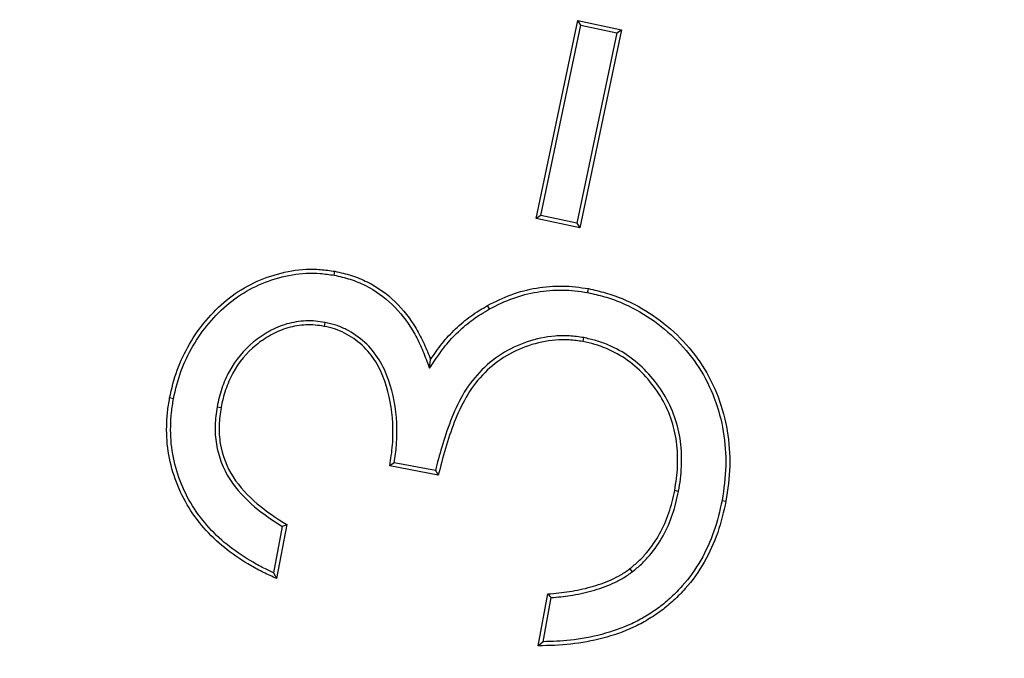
# Model space of a CAD drawing. Header units: inches. Extents: x 0.4 to 16.6, y 0.2 to 10.8.
# Tile 6 of 28: x 2.848 to 3.021, y 5.38 to 5.492. Entities that reach past the tile are written whole.
import ezdxf

# ---------------------------------------------------------------- set-up
doc = ezdxf.new("R2010")
doc.units = ezdxf.units.IN
doc.header["$MEASUREMENT"] = 0
doc.layers.add('SLD-0', color=7, linetype='Continuous', lineweight=25)
doc.styles.add('SLDTEXTSTYLE0', font='TXT', dxfattribs={"width": 0.75})
doc.dimstyles.new('SLDDIMSTYLE0', dxfattribs={"dimtxt": 0.1458333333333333, "dimasz": 0.13, "dimexe": 0, "dimexo": 0.0625, "dimgap": 0.03645833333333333, "dimtad": 0, "dimtih": 1, "dimtoh": 1, "dimdec": 1, "dimlfac": 2, "dimrnd": 1e-09, "dimzin": 12, "dimdsep": 46, "dimtxsty": 'SLDTEXTSTYLE0', "dimsah": 1, "dimcen": 0.09, "dimadec": 0, "dimazin": 3, "dimtfac": 1, "dimtdec": 1, "dimtofl": 0, "dimtmove": 0, "dimatfit": 3, "dimfxl": 0, "dimfrac": 2, "dimtolj": 1, "dimtzin": 12, "dimarcsym": 0})

# ---------------------------------------------------------------- blocks, each defined once
blk = doc.blocks.new('_D_3')
at = {"layer": 'SLD-0'}
for p, q in [((4.215712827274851, 5.962631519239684), (4.215712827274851, 3.396223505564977)), ((2.111885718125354, 4.046684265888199), (2.111885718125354, 3.396223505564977)), ((2.111885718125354, 3.521223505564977), (2.855079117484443, 3.521223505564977)), ((3.024608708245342, 3.521223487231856), (2.980251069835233, 3.521223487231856)), ((2.980251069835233, 3.521223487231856), (2.980251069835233, 3.289510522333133)), ((3.34787260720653, 3.521223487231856), (3.392230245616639, 3.521223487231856)), ((3.392230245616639, 3.521223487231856), (3.392230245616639, 3.289510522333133)), ((4.215712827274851, 3.521223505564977), (3.517402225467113, 3.521223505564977)), ((2.980251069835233, 3.289510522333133), (3.024608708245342, 3.289510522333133)), ((3.392230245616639, 3.289510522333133), (3.34787260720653, 3.289510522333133))]:
    blk.add_line(p, q, dxfattribs=at)
for points in [[(2.111885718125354, 3.521223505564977), (2.241885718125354, 3.501223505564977), (2.241885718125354, 3.541223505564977)], [(4.215712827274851, 3.521223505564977), (4.085712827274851, 3.541223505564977), (4.085712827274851, 3.501223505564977)]]:
    blk.add_solid(points, dxfattribs=at)
at = {"layer": 'SLD-0', "char_height": 0.1458333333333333, "attachment_point": 1, "style": 'SLDTEXTSTYLE0'}
for s, insert in [('4.2', (3.051614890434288, 3.7387842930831)), ('107', (3.024608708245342, 3.477499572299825))]:
    blk.add_mtext(s, dxfattribs=dict(at, insert=insert))

msp = doc.modelspace()

# ---------------------------------------------------------------- linework, layer by layer
at = {"color": 7, "linetype": 'Continuous', "lineweight": 25}
for p, q in [((2.938821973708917, 5.456872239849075), (2.946129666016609, 5.491545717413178)), ((2.946669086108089, 5.490718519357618), (2.946129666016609, 5.491545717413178)), ((2.946129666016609, 5.491545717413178), (2.95381796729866, 5.489928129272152)), ((2.939649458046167, 5.457411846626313), (2.946669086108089, 5.490718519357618)), ((2.952990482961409, 5.489388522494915), (2.945970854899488, 5.456081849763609)), ((2.95381796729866, 5.489928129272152), (2.946510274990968, 5.455254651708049)), ((2.946669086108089, 5.490718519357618), (2.952990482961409, 5.489388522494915)), ((2.952990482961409, 5.489388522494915), (2.95381796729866, 5.489928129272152)), ((2.939649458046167, 5.457411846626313), (2.938821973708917, 5.456872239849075)), ((2.946510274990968, 5.455254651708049), (2.938821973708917, 5.456872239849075)), ((2.945970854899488, 5.456081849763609), (2.939649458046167, 5.457411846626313)), ((2.945970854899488, 5.456081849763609), (2.946510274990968, 5.455254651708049)), ((2.903467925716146, 5.446950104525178), (2.90359398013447, 5.447637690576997)), ((2.930690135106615, 5.441032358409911), (2.930350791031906, 5.441643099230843)), ((2.901861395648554, 5.438675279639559), (2.901728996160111, 5.437989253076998)), ((2.947165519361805, 5.436012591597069), (2.947040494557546, 5.435324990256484)), ((2.920194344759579, 5.430676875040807), (2.920359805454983, 5.432165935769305)), ((2.875353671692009, 5.425315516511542), (2.874667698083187, 5.425448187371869)), ((2.882980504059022, 5.423892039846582), (2.883669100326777, 5.42377350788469)), ((2.921710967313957, 5.411936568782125), (2.913204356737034, 5.413535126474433)), ((2.921195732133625, 5.412744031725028), (2.914000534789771, 5.414096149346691)), ((2.9637886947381, 5.409085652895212), (2.963102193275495, 5.409215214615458)), ((2.971397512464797, 5.407515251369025), (2.972084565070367, 5.407388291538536)), ((2.895163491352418, 5.403277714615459), (2.893393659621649, 5.393819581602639)), ((2.894389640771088, 5.402939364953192), (2.892870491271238, 5.394820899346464)), ((2.955688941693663, 5.394998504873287), (2.955261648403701, 5.395551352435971)), ((2.939218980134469, 5.382039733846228), (2.940912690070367, 5.39111725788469)), ((2.940062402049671, 5.382752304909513), (2.941502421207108, 5.390470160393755))]:
    msp.add_line(p, q, dxfattribs=at)
at = {"color": 7, "linetype": 'Continuous', "lineweight": 25, "flags": 128}
for points in [[(2.947859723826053, 5.443906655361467), (2.947925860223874, 5.444249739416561), (2.947992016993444, 5.444592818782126)], [(2.914000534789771, 5.414096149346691), (2.91360271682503, 5.413815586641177), (2.913204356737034, 5.413535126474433)], [(2.892870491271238, 5.394820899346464), (2.893131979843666, 5.394319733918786), (2.893393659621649, 5.393819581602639)], [(2.941502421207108, 5.390470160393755), (2.94130583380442, 5.390685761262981), (2.9411092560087, 5.390901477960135), (2.940912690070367, 5.39111725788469)], [(2.940062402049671, 5.382752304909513), (2.939640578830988, 5.382395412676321), (2.939218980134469, 5.382039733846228)]]:
    msp.add_lwpolyline(points, dxfattribs=at)
at = {"color": 7, "linetype": 'Continuous', "lineweight": 25}
for centre, radius, start, end in [((5.587782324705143, 4.821704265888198), 3.079333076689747, 139.0427116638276, 180), ((5.587782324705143, 4.821704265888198), 3.056818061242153, 139.0427116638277, 180), ((5.587782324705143, 4.821704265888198), 2.869496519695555, 156.2236470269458, 179.50121331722), ((3.557829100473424, 5.81840621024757), 0.7548932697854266, 212.5052485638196, 212.577948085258), ((2.750037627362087, 5.734145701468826), 0.3612964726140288, 293.5493591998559, 293.6832968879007)]:
    msp.add_arc(centre, radius, start, end, dxfattribs=at)
for points, knots in [([(2.874667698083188, 5.425448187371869), (2.875033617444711, 5.427093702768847), (2.875416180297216, 5.428738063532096), (2.876573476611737, 5.431904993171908), (2.877302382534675, 5.433433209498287), (2.879846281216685, 5.437803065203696), (2.882038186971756, 5.440436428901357), (2.887250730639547, 5.444712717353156), (2.890329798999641, 5.446256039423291), (2.895205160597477, 5.447601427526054), (2.896873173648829, 5.447908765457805), (2.899400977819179, 5.448028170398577), (2.900245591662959, 5.448011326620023), (2.901923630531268, 5.447871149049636), (2.902758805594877, 5.447754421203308), (2.90359398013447, 5.447637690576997)], [0, 0, 0, 0, 0.125, 0.125, 0.25, 0.25, 0.5, 0.5, 0.75, 0.75, 0.875, 0.875, 0.9375, 0.9375, 1, 1, 1, 1]), ([(2.875353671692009, 5.42531551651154), (2.875719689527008, 5.426960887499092), (2.876089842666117, 5.428546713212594), (2.877213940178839, 5.431622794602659), (2.877925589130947, 5.433115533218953), (2.880410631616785, 5.437384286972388), (2.882555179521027, 5.439957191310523), (2.887619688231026, 5.44411203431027), (2.890599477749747, 5.445605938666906), (2.89534900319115, 5.446916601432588), (2.896966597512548, 5.447213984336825), (2.899403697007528, 5.447329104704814), (2.900213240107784, 5.447313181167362), (2.901830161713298, 5.447178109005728), (2.90264282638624, 5.447065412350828), (2.90346792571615, 5.446950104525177)], [0.0004776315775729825, 0.0004776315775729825, 0.0004776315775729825, 0.0004776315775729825, 0.125, 0.125, 0.25, 0.25, 0.5, 0.5, 0.75, 0.75, 0.875, 0.875, 0.9375, 0.9375, 0.9992670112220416, 0.9992670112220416, 0.9992670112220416, 0.9992670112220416]), ([(2.903467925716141, 5.446950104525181), (2.904433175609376, 5.446730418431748), (2.905379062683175, 5.446513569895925), (2.907200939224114, 5.445936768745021), (2.908095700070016, 5.445570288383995), (2.910677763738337, 5.444270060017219), (2.912276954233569, 5.443145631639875), (2.915035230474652, 5.44045934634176), (2.916228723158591, 5.438898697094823), (2.917729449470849, 5.436398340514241), (2.918178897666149, 5.435536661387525), (2.918982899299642, 5.433760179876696), (2.919344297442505, 5.432840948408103), (2.919709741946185, 5.43191058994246), (2.919871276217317, 5.431499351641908), (2.920032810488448, 5.431088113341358), (2.92019434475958, 5.430676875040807)], [0.001235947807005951, 0.001235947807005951, 0.001235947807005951, 0.001235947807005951, 0.125, 0.125, 0.25, 0.25, 0.5, 0.5, 0.75, 0.75, 0.875, 0.875, 1, 1, 1, 1.055252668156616, 1.055252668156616, 1.055252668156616, 1.055252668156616]), ([(2.903593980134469, 5.447637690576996), (2.904569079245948, 5.447415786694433), (2.905544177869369, 5.447193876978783), (2.907448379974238, 5.446591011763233), (2.90837749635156, 5.446210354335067), (2.911056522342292, 5.444861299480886), (2.912711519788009, 5.443697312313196), (2.915575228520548, 5.440908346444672), (2.916799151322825, 5.43930544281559), (2.918342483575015, 5.436734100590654), (2.918805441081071, 5.435846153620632), (2.919628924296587, 5.434026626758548), (2.919994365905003, 5.433096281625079), (2.920359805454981, 5.432165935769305)], [0, 0, 0, 0, 0.125, 0.125, 0.25, 0.25, 0.5, 0.5, 0.75, 0.75, 0.875, 0.875, 1, 1, 1, 1]), ([(2.930350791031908, 5.44164309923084), (2.931700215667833, 5.442344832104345), (2.933068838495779, 5.443017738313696), (2.935930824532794, 5.444055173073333), (2.937408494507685, 5.444441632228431), (2.940411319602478, 5.444939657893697), (2.941933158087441, 5.445067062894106), (2.944976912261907, 5.445032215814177), (2.946490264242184, 5.444831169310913), (2.947992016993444, 5.444592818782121)], [0, 0, 0, 0, 0.25, 0.25, 0.4999999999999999, 0.4999999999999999, 0.7499999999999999, 0.7499999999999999, 0.9999999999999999, 0.9999999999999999, 0.9999999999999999, 0.9999999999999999]), ([(2.947992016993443, 5.444592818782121), (2.948996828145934, 5.444364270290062), (2.950001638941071, 5.444135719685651), (2.951980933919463, 5.443577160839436), (2.952953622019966, 5.443237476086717), (2.95580494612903, 5.442044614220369), (2.957621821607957, 5.441050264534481), (2.961017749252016, 5.438722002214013), (2.962613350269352, 5.437404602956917), (2.965515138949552, 5.43448467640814), (2.966799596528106, 5.432862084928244), (2.969045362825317, 5.429411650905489), (2.969959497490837, 5.42755408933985), (2.971419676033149, 5.423705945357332), (2.971973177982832, 5.421709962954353), (2.972642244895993, 5.417647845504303), (2.972778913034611, 5.415581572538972), (2.972698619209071, 5.411464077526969), (2.972402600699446, 5.409423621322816), (2.972084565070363, 5.407388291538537)], [0, 0, 0, 0, 0.0625, 0.0625, 0.125, 0.125, 0.25, 0.25, 0.375, 0.375, 0.5, 0.5, 0.625, 0.625, 0.75, 0.75, 0.875, 0.875, 1, 1, 1, 1]), ([(2.930690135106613, 5.441032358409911), (2.932035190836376, 5.441731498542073), (2.933349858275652, 5.442376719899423), (2.936131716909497, 5.443385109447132), (2.937560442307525, 5.443758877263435), (2.940487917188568, 5.444244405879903), (2.941969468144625, 5.44436818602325), (2.944917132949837, 5.444334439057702), (2.946364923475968, 5.444143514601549), (2.947859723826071, 5.443906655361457)], [0.00105596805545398, 0.00105596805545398, 0.00105596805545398, 0.00105596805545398, 0.25, 0.25, 0.4999999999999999, 0.4999999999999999, 0.7499999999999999, 0.7499999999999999, 0.9987346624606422, 0.9987346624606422, 0.9987346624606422, 0.9987346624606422]), ([(2.947859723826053, 5.443906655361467), (2.948856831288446, 5.443679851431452), (2.949842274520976, 5.443454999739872), (2.95176817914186, 5.442911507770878), (2.952708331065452, 5.442583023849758), (2.955486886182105, 5.441420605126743), (2.957265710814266, 5.440447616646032), (2.960583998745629, 5.438172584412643), (2.962154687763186, 5.436875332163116), (2.964983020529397, 5.434029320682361), (2.966241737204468, 5.4324388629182), (2.968432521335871, 5.429072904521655), (2.969322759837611, 5.427263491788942), (2.970750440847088, 5.423500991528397), (2.971291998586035, 5.421548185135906), (2.971945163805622, 5.417582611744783), (2.972079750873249, 5.415550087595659), (2.972001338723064, 5.411529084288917), (2.971715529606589, 5.409551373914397), (2.971397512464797, 5.407515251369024)], [0.0004687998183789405, 0.0004687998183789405, 0.0004687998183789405, 0.0004687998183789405, 0.0625, 0.0625, 0.125, 0.125, 0.25, 0.25, 0.375, 0.375, 0.5, 0.5, 0.625, 0.625, 0.75, 0.75, 0.875, 0.875, 0.9996096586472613, 0.9996096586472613, 0.9996096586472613, 0.9996096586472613]), ([(2.920359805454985, 5.432165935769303), (2.921011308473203, 5.433127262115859), (2.921662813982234, 5.434088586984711), (2.923108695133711, 5.435898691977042), (2.923906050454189, 5.436745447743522), (2.92558811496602, 5.438348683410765), (2.926471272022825, 5.43910686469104), (2.928352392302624, 5.440459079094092), (2.929351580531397, 5.441051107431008), (2.930350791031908, 5.44164309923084)], [0, 0, 0, 0, 0.25, 0.25, 0.4999999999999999, 0.4999999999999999, 0.7499999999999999, 0.7499999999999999, 0.9999999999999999, 0.9999999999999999, 0.9999999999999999, 0.9999999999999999]), ([(2.920194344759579, 5.430676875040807), (2.92044221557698, 5.431042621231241), (2.920690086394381, 5.431408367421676), (2.920937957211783, 5.431774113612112), (2.921589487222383, 5.432735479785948), (2.92223132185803, 5.433681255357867), (2.923631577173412, 5.435434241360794), (2.92440610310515, 5.436257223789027), (2.926051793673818, 5.437825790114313), (2.926911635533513, 5.438563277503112), (2.928722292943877, 5.439864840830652), (2.929696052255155, 5.44044338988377), (2.930690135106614, 5.441032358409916)], [-0.09511105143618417, -0.09511105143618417, -0.09511105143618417, -0.09511105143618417, 0, 0, 0, 0.25, 0.25, 0.4999999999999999, 0.4999999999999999, 0.7499999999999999, 0.7499999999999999, 0.9986120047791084, 0.9986120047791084, 0.9986120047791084, 0.9986120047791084]), ([(2.901861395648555, 5.438675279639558), (2.901854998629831, 5.438676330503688), (2.901848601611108, 5.438677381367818), (2.901842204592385, 5.438678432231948), (2.901317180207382, 5.438764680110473), (2.900767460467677, 5.438855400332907), (2.899634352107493, 5.438947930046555), (2.899072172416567, 5.438951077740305), (2.897399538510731, 5.438879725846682), (2.896280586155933, 5.43870981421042), (2.894116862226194, 5.438092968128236), (2.893075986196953, 5.437639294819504), (2.891138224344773, 5.436557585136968), (2.890221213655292, 5.435948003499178), (2.887623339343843, 5.433851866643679), (2.886194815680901, 5.43208261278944), (2.884600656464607, 5.429160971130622), (2.88417053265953, 5.428136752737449), (2.88345066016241, 5.42605719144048), (2.883195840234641, 5.424953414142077), (2.88298463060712, 5.423912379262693), (2.882983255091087, 5.423905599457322), (2.882981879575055, 5.423898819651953), (2.882980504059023, 5.423892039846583)], [-0.0007615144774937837, -0.0007615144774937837, -0.0007615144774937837, -0.0007615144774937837, 0, 0, 0, 0.0625, 0.0625, 0.125, 0.125, 0.25, 0.25, 0.375, 0.375, 0.5, 0.5, 0.75, 0.75, 0.875, 0.875, 1, 1, 1, 1.000814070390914, 1.000814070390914, 1.000814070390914, 1.000814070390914]), ([(2.90172899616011, 5.437989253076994), (2.901202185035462, 5.438075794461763), (2.900675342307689, 5.438162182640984), (2.899612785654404, 5.438248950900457), (2.899077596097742, 5.438252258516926), (2.897477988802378, 5.43818402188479), (2.896416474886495, 5.438022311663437), (2.894363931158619, 5.437437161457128), (2.893379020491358, 5.437008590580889), (2.891516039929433, 5.435968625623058), (2.890624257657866, 5.435375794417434), (2.888132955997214, 5.433365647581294), (2.886767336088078, 5.43167373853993), (2.885234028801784, 5.428863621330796), (2.884819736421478, 5.427877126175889), (2.884121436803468, 5.425859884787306), (2.883881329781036, 5.424819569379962), (2.88366910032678, 5.423773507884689)], [0, 0, 0, 0, 0.0625, 0.0625, 0.125, 0.125, 0.25, 0.25, 0.375, 0.375, 0.5, 0.5, 0.75, 0.75, 0.875, 0.875, 1, 1, 1, 1]), ([(2.913204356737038, 5.413535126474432), (2.913402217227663, 5.414772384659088), (2.913597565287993, 5.416010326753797), (2.913788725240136, 5.418507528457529), (2.913801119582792, 5.419763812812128), (2.913612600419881, 5.423517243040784), (2.913154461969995, 5.426006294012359), (2.911916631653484, 5.429555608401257), (2.911404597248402, 5.430707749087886), (2.910094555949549, 5.432845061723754), (2.90928748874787, 5.433819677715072), (2.907439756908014, 5.435514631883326), (2.906397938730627, 5.436227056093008), (2.904723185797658, 5.43708786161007), (2.9041457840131, 5.437337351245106), (2.902954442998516, 5.437717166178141), (2.902341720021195, 5.43785321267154), (2.901728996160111, 5.437989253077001)], [0, 0, 0, 0, 0.125, 0.125, 0.25, 0.25, 0.5, 0.5, 0.625, 0.625, 0.75, 0.75, 0.875, 0.875, 0.9375, 0.9375, 1, 1, 1, 1]), ([(2.914000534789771, 5.414096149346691), (2.914160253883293, 5.415116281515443), (2.914309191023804, 5.416156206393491), (2.914487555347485, 5.418486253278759), (2.914500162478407, 5.419768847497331), (2.914307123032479, 5.42361227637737), (2.913839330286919, 5.42616343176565), (2.912563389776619, 5.429822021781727), (2.912032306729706, 5.431020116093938), (2.910657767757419, 5.433262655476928), (2.909806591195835, 5.43429125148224), (2.907864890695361, 5.436072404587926), (2.906771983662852, 5.436820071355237), (2.905015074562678, 5.437723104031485), (2.904398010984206, 5.437989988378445), (2.903126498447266, 5.438395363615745), (2.902493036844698, 5.438535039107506), (2.901880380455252, 5.438671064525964), (2.901874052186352, 5.43867246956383), (2.901867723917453, 5.438673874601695), (2.901861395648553, 5.438675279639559)], [0.02256884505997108, 0.02256884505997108, 0.02256884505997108, 0.02256884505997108, 0.125, 0.125, 0.25, 0.25, 0.5, 0.5, 0.625, 0.625, 0.75, 0.75, 0.875, 0.875, 0.9375, 0.9375, 1, 1, 1, 1.000645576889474, 1.000645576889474, 1.000645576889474, 1.000645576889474]), ([(2.947165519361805, 5.436012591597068), (2.947157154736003, 5.436013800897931), (2.947148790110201, 5.436015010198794), (2.947140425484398, 5.436016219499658), (2.946341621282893, 5.436131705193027), (2.945525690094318, 5.436250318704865), (2.943850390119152, 5.436366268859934), (2.943002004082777, 5.436354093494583), (2.940496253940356, 5.436148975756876), (2.938850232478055, 5.435797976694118), (2.935698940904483, 5.434714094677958), (2.934181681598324, 5.434009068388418), (2.931354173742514, 5.432218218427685), (2.930065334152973, 5.431126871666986), (2.92778278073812, 5.428707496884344), (2.926767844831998, 5.427350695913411), (2.925142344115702, 5.424449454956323), (2.924468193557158, 5.422969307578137), (2.923267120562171, 5.419904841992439), (2.922774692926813, 5.418357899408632), (2.921904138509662, 5.41545772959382), (2.921541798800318, 5.414096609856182), (2.921195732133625, 5.412744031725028)], [-0.0006544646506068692, -0.0006544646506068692, -0.0006544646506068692, -0.0006544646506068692, 0, 0, 0, 0.0625, 0.0625, 0.125, 0.125, 0.25, 0.25, 0.375, 0.375, 0.5, 0.5, 0.625, 0.625, 0.75, 0.75, 0.875, 0.875, 0.9830443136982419, 0.9830443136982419, 0.9830443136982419, 0.9830443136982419]), ([(2.963788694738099, 5.409085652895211), (2.963789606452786, 5.409091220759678), (2.963790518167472, 5.409096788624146), (2.96379142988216, 5.409102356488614), (2.964021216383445, 5.410505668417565), (2.964235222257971, 5.411970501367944), (2.964355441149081, 5.414895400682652), (2.964309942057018, 5.416359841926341), (2.96392650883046, 5.419286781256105), (2.963569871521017, 5.420717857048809), (2.962612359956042, 5.423510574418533), (2.96195430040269, 5.424852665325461), (2.959658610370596, 5.42861447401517), (2.957671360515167, 5.430846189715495), (2.954076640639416, 5.433463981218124), (2.952767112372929, 5.434181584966), (2.950723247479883, 5.435036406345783), (2.950025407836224, 5.435285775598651), (2.9486003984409, 5.435697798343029), (2.947885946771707, 5.435854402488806), (2.947190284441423, 5.436007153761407), (2.947182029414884, 5.436008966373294), (2.947173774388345, 5.436010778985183), (2.947165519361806, 5.436012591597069)], [-0.0004959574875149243, -0.0004959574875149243, -0.0004959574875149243, -0.0004959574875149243, 0, 0, 0, 0.125, 0.125, 0.25, 0.25, 0.375, 0.375, 0.5, 0.5, 0.75, 0.75, 0.875, 0.875, 0.9375, 0.9375, 1, 1, 1, 1.00074165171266, 1.00074165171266, 1.00074165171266, 1.00074165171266]), ([(2.947040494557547, 5.435324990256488), (2.946241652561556, 5.435440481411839), (2.945442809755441, 5.43555596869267), (2.943836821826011, 5.435667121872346), (2.943028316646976, 5.435655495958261), (2.940614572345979, 5.43545790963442), (2.939026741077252, 5.435120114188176), (2.935976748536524, 5.434071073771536), (2.934504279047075, 5.433386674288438), (2.931778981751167, 5.431660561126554), (2.930539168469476, 5.430611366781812), (2.9283249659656, 5.428264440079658), (2.927352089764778, 5.426964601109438), (2.925776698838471, 5.424152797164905), (2.925105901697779, 5.42268243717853), (2.923929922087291, 5.419681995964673), (2.923439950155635, 5.418144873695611), (2.9225133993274, 5.415058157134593), (2.922106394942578, 5.413498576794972), (2.921710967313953, 5.411936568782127)], [0, 0, 0, 0, 0.0625, 0.0625, 0.125, 0.125, 0.25, 0.25, 0.375, 0.375, 0.5, 0.5, 0.625, 0.625, 0.75, 0.75, 0.875, 0.875, 1, 1, 1, 1]), ([(2.963102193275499, 5.409215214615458), (2.963332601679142, 5.410622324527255), (2.963538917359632, 5.412036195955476), (2.963656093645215, 5.41488706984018), (2.963611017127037, 5.416318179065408), (2.963240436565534, 5.419147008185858), (2.962893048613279, 5.42053847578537), (2.961967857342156, 5.42323692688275), (2.961335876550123, 5.424525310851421), (2.959106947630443, 5.428177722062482), (2.957169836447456, 5.430347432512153), (2.953710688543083, 5.432866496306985), (2.952451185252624, 5.433556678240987), (2.950476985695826, 5.434382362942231), (2.94980374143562, 5.43462284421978), (2.948434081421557, 5.43501886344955), (2.947737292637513, 5.435171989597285), (2.947040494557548, 5.435324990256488)], [0, 0, 0, 0, 0.125, 0.125, 0.25, 0.25, 0.375, 0.375, 0.5, 0.5, 0.75, 0.75, 0.875, 0.875, 0.9375, 0.9375, 1, 1, 1, 1]), ([(2.893393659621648, 5.393819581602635), (2.892632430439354, 5.394160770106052), (2.891871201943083, 5.394501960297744), (2.890375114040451, 5.395237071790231), (2.889642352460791, 5.395635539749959), (2.88747929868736, 5.39689405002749), (2.88607803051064, 5.39780444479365), (2.883454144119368, 5.399864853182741), (2.882204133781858, 5.400977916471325), (2.879970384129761, 5.40345630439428), (2.878946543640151, 5.404781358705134), (2.877202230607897, 5.40762572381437), (2.876443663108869, 5.409118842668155), (2.875265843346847, 5.412240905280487), (2.874809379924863, 5.413851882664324), (2.874229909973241, 5.417137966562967), (2.874116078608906, 5.41880842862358), (2.874170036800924, 5.421311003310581), (2.874215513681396, 5.422144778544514), (2.874396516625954, 5.423801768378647), (2.874532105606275, 5.424624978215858), (2.874667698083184, 5.42544818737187)], [0, 0, 0, 0, 0.0625, 0.0625, 0.125, 0.125, 0.25, 0.25, 0.375, 0.375, 0.5, 0.5, 0.625, 0.625, 0.75, 0.75, 0.875, 0.875, 0.9375, 0.9375, 1, 1, 1, 1]), ([(2.892870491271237, 5.394820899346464), (2.892384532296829, 5.39504133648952), (2.891903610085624, 5.395264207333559), (2.890697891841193, 5.395856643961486), (2.88998244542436, 5.396245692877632), (2.88785280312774, 5.397484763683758), (2.886483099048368, 5.398374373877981), (2.883911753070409, 5.400393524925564), (2.882695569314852, 5.401475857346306), (2.880516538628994, 5.40389353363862), (2.879520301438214, 5.405181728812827), (2.877819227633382, 5.407955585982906), (2.877082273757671, 5.409404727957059), (2.875934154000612, 5.412448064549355), (2.875489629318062, 5.414016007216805), (2.874925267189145, 5.417216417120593), (2.874815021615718, 5.418825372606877), (2.874867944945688, 5.421279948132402), (2.874912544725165, 5.422094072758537), (2.875087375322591, 5.423694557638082), (2.875219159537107, 5.424498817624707), (2.875353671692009, 5.425315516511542)], [0.02223024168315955, 0.02223024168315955, 0.02223024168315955, 0.02223024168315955, 0.0625, 0.0625, 0.125, 0.125, 0.25, 0.25, 0.375, 0.375, 0.5, 0.5, 0.625, 0.625, 0.75, 0.75, 0.875, 0.875, 0.9375, 0.9375, 0.9995149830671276, 0.9995149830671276, 0.9995149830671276, 0.9995149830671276]), ([(2.882980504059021, 5.423892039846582), (2.882979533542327, 5.423885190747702), (2.882978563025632, 5.423878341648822), (2.882977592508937, 5.423871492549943), (2.882829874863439, 5.422829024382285), (2.882677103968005, 5.421754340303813), (2.882600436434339, 5.419555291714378), (2.882671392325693, 5.41844880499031), (2.883214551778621, 5.415188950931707), (2.884002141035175, 5.413081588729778), (2.886398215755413, 5.409373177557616), (2.88791148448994, 5.407793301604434), (2.891081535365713, 5.405105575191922), (2.892731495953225, 5.403987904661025), (2.894389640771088, 5.402939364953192)], [-0.0008212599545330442, -0.0008212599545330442, -0.0008212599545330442, -0.0008212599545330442, 0, 0, 0, 0.125, 0.125, 0.25, 0.25, 0.5, 0.5, 0.75, 0.75, 0.9812535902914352, 0.9812535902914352, 0.9812535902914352, 0.9812535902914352]), ([(2.883669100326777, 5.42377350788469), (2.883521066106, 5.42272880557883), (2.883373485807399, 5.421683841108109), (2.883300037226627, 5.419577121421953), (2.883367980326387, 5.418517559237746), (2.883888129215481, 5.415395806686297), (2.884642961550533, 5.413376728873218), (2.886930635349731, 5.409836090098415), (2.888402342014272, 5.408292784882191), (2.891617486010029, 5.405566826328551), (2.893378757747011, 5.404394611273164), (2.895163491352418, 5.403277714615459)], [0, 0, 0, 0, 0.125, 0.125, 0.25, 0.25, 0.5, 0.5, 0.75, 0.75, 1, 1, 1, 1]), ([(2.955261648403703, 5.39555135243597), (2.95578080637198, 5.395977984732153), (2.956299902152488, 5.396404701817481), (2.957277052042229, 5.397325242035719), (2.957736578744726, 5.397817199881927), (2.959044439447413, 5.399351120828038), (2.95980934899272, 5.400462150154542), (2.961117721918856, 5.402809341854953), (2.961647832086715, 5.404048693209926), (2.962513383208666, 5.406592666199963), (2.962821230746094, 5.407901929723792), (2.963102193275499, 5.409215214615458)], [0, 0, 0, 0, 0.125, 0.125, 0.25, 0.25, 0.5, 0.5, 0.75, 0.75, 1, 1, 1, 1]), ([(2.955688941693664, 5.394998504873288), (2.955694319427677, 5.395002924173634), (2.955699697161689, 5.395007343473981), (2.955705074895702, 5.395011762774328), (2.956223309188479, 5.395437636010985), (2.956757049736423, 5.395875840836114), (2.957777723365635, 5.396837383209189), (2.958253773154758, 5.397347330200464), (2.959604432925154, 5.398931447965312), (2.960398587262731, 5.400084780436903), (2.961748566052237, 5.402506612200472), (2.962298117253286, 5.403791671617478), (2.963185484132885, 5.406399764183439), (2.963504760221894, 5.407758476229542), (2.96378515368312, 5.409069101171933), (2.96378633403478, 5.409074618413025), (2.96378751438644, 5.409080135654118), (2.9637886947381, 5.409085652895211)], [-0.001297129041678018, -0.001297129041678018, -0.001297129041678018, -0.001297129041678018, 0, 0, 0, 0.125, 0.125, 0.25, 0.25, 0.5, 0.5, 0.75, 0.75, 1, 1, 1, 1.00105240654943, 1.00105240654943, 1.00105240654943, 1.00105240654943]), ([(2.972084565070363, 5.407388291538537), (2.971687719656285, 5.405530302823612), (2.971257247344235, 5.403672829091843), (2.970004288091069, 5.40008188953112), (2.969221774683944, 5.398339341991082), (2.967326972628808, 5.395042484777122), (2.966226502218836, 5.393477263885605), (2.964327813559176, 5.391350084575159), (2.963655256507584, 5.390675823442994), (2.962263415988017, 5.389378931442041), (2.961537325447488, 5.388763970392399), (2.960009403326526, 5.387632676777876), (2.959214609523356, 5.387107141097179), (2.957587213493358, 5.386122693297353), (2.95674873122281, 5.385672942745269), (2.954158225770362, 5.384478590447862), (2.952354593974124, 5.383853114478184), (2.94867997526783, 5.382872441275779), (2.94680187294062, 5.382545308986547), (2.943022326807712, 5.382120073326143), (2.941119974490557, 5.382066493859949), (2.93921898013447, 5.382039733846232)], [0, 0, 0, 0, 0.125, 0.125, 0.25, 0.25, 0.375, 0.375, 0.4375, 0.4375, 0.5, 0.5, 0.5625, 0.5625, 0.625, 0.625, 0.75, 0.75, 0.875, 0.875, 1, 1, 1, 1]), ([(2.971397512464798, 5.407515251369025), (2.971001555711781, 5.405662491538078), (2.970582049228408, 5.40385771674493), (2.969358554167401, 5.400351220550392), (2.968592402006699, 5.39864587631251), (2.966745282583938, 5.395431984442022), (2.965669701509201, 5.393902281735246), (2.963824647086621, 5.39183519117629), (2.963164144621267, 5.391172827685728), (2.961802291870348, 5.389903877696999), (2.961100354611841, 5.389309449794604), (2.959615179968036, 5.388209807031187), (2.958834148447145, 5.387693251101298), (2.957244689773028, 5.386731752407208), (2.95643343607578, 5.38629664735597), (2.953911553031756, 5.385133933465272), (2.95213822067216, 5.384518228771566), (2.948536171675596, 5.383556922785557), (2.946694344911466, 5.383236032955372), (2.9432524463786, 5.382848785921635), (2.941670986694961, 5.382784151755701), (2.940062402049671, 5.382752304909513)], [0.0004241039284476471, 0.0004241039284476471, 0.0004241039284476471, 0.0004241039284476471, 0.125, 0.125, 0.25, 0.25, 0.375, 0.375, 0.4375, 0.4375, 0.5, 0.5, 0.5625, 0.5625, 0.625, 0.625, 0.75, 0.75, 0.875, 0.875, 0.9812692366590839, 0.9812692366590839, 0.9812692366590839, 0.9812692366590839]), ([(2.940912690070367, 5.391117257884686), (2.94217535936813, 5.391232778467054), (2.943439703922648, 5.391350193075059), (2.945947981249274, 5.391731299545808), (2.947189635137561, 5.392002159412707), (2.949022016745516, 5.392514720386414), (2.949630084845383, 5.392698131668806), (2.950829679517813, 5.393111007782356), (2.951417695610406, 5.39334897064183), (2.952569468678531, 5.393881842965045), (2.95313903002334, 5.39416579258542), (2.954232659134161, 5.39480726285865), (2.954747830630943, 5.395178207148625), (2.955261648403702, 5.395551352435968)], [0, 0, 0, 0, 0.25, 0.25, 0.4999999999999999, 0.4999999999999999, 0.6249999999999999, 0.6249999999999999, 0.7499999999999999, 0.7499999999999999, 0.8749999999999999, 0.8749999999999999, 0.9999999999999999, 0.9999999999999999, 0.9999999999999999, 0.9999999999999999]), ([(2.941502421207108, 5.390470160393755), (2.94259363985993, 5.390571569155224), (2.943696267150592, 5.390682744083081), (2.94607873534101, 5.391044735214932), (2.947354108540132, 5.391322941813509), (2.949221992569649, 5.391845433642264), (2.949838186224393, 5.392031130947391), (2.951076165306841, 5.392457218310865), (2.951693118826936, 5.392706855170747), (2.952880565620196, 5.393256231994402), (2.953462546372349, 5.393545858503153), (2.954615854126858, 5.394222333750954), (2.955163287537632, 5.394616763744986), (2.955672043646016, 5.394986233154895), (2.955677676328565, 5.394990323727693), (2.955683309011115, 5.39499441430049), (2.955688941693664, 5.394998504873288)], [0.03466699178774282, 0.03466699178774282, 0.03466699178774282, 0.03466699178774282, 0.25, 0.25, 0.4999999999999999, 0.4999999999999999, 0.6249999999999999, 0.6249999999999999, 0.7499999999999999, 0.7499999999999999, 0.8749999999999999, 0.8749999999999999, 0.9999999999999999, 0.9999999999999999, 0.9999999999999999, 1.001383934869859, 1.001383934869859, 1.001383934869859, 1.001383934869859])]:
    msp.add_open_spline(points, degree=3, knots=knots, dxfattribs=at)

# ---------------------------------------------------------------- dimensions: what is measured, and where the dimension line sits
at = {"layer": 'SLD-0'}
dim = msp.add_linear_dim(base=(4.215712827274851, 3.521223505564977), p1=(2.111885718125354, 4.096684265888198), p2=(4.215712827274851, 6.012631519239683), dimstyle='SLDDIMSTYLE0', dxfattribs=at)
dim.commit()
dim.dimension.update_dxf_attribs({"geometry": '_D_3', "text_midpoint": (3.186240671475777, 3.521223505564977), "dimtype": 160})

doc.saveas('drawing.dxf')
